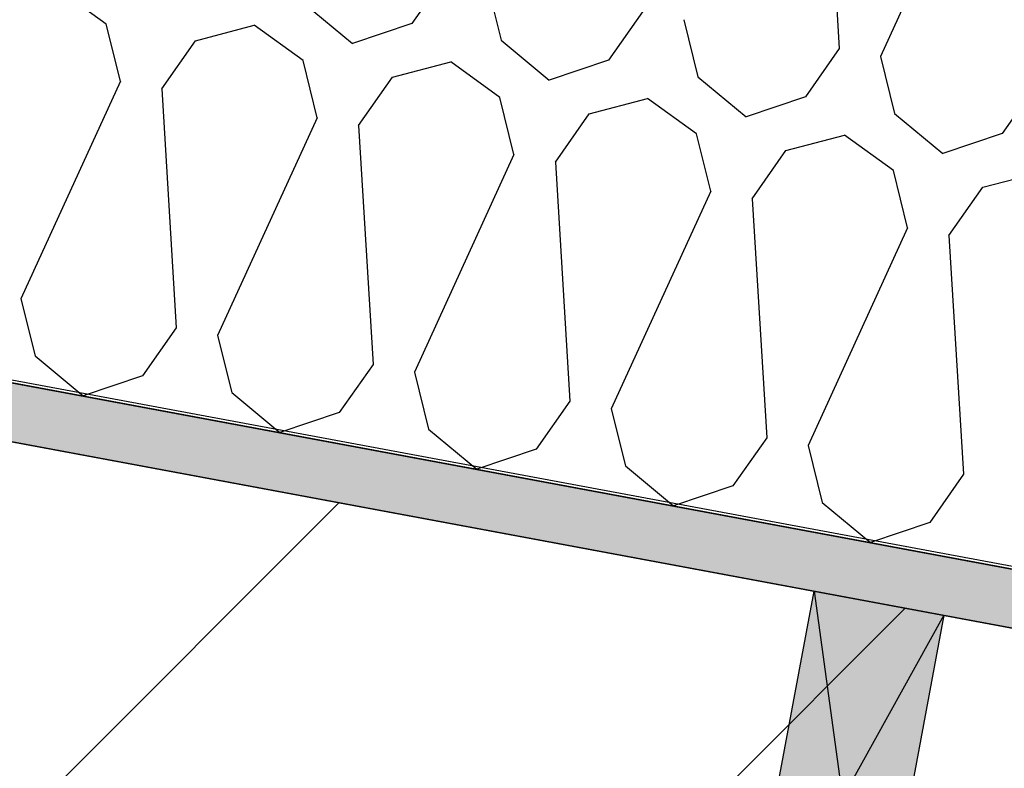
# Model space of a CAD drawing. Header units: millimetres. Extents: x -20520 to 12860, y -2780 to 10870.
# Tile 42 of 147: x -10277 to -9903, y 7308 to 7592. Entities that reach past the tile are written whole.
import ezdxf

# ---------------------------------------------------------------- set-up
doc = ezdxf.new("R2010")
doc.units = ezdxf.units.MM
doc.header["$LTSCALE"] = 0.5
doc.header["$MEASUREMENT"] = 0
doc.linetypes.add('PLINE', pattern=[0])
for name, color, linetype in [('0(Nye konstruksjoner)', 7, 'Continuous'), ('223- Bjelker (Skravur)(Nye konstruksjoner)', 7, 'Continuous'), ('858- Detaljer(Nye konstruksjoner)', 7, 'Continuous')]:
    doc.layers.add(name, color=color, linetype=linetype)
doc.linetypes.add('Membran', pattern='A,0,[2,A-2607.160 Prinsippsnitt fløy F1.Shx,S=0.253968,R=0,X=0,Y=0],-32,0', length=32)
doc.dimstyles.new('GENERATED_STYLE__1', dxfattribs={"dimtxt": 0.18, "dimasz": 76, "dimexe": 0.18, "dimexo": 0.0625, "dimgap": 0, "dimtad": 0, "dimtih": 1, "dimtoh": 1, "dimdec": 4, "dimzin": 0, "dimdsep": 46, "dimcen": 0.09, "dimadec": 0, "dimazin": 0, "dimtfac": 1, "dimtdec": 4, "dimtmove": 0, "dimatfit": 3, "dimldrblk": 'ARROWHEAD_17', "dimfxl": 1, "dimtolj": 1, "dimtzin": 0, "dimarcsym": 0})

# ---------------------------------------------------------------- blocks, each defined once
blk = doc.blocks.new('*X27')
at = {"layer": '223- Bjelker (Skravur)(Nye konstruksjoner)', "linetype": 'PLINE'}
for p, q in [((-9971.48, 7671.66), (-9965.97, 7581.13)), ((-9912.56, 7660.68), (-9950.3, 7578.21)), ((-10115.16, 7608.91), (-10127.97, 7590.63)), ((-10243.78, 7590.46), (-10262.36, 7603.89)), ((-10099.49, 7605.99), (-10094.12, 7584.32)), ((-10168.72, 7598.22), (-10150.46, 7583.05)), ((-10040.57, 7595.02), (-10053.38, 7576.74)), ((-10024.89, 7592.1), (-10019.52, 7570.43)), ((-10238.41, 7568.79), (-10243.78, 7590.46)), ((-10209.93, 7584.15), (-10187.76, 7590)), ((-10169.18, 7576.57), (-10187.76, 7590)), ((-10127.97, 7590.63), (-10150.46, 7583.05)), ((-10222.74, 7565.87), (-10209.93, 7584.15)), ((-10094.12, 7584.32), (-10075.87, 7569.16)), ((-9965.97, 7581.13), (-9978.78, 7562.84)), ((-10163.81, 7554.9), (-10169.18, 7576.57)), ((-10053.38, 7576.74), (-10075.87, 7569.16)), ((-9950.3, 7578.21), (-9944.93, 7556.54)), ((-10135.33, 7570.26), (-10113.16, 7576.11)), ((-10094.59, 7562.67), (-10113.16, 7576.11)), ((-10148.14, 7551.98), (-10135.33, 7570.26)), ((-10019.52, 7570.43), (-10001.27, 7555.27)), ((-10238.41, 7568.79), (-10276.15, 7486.32)), ((-10222.74, 7565.87), (-10217.22, 7475.34)), ((-9891.37, 7567.23), (-9904.18, 7548.95)), ((-10089.22, 7541), (-10094.59, 7562.67)), ((-10060.73, 7556.37), (-10038.57, 7562.22)), ((-10019.99, 7548.78), (-10038.57, 7562.22)), ((-9978.78, 7562.84), (-10001.27, 7555.27)), ((-10163.81, 7554.9), (-10201.55, 7472.42)), ((-10073.54, 7538.09), (-10060.73, 7556.37)), ((-9944.93, 7556.54), (-9926.67, 7541.38)), ((-10148.14, 7551.98), (-10142.63, 7461.45)), ((-10014.62, 7527.11), (-10019.99, 7548.78)), ((-9986.14, 7542.48), (-9963.97, 7548.32)), ((-9945.39, 7534.89), (-9963.97, 7548.32)), ((-9904.18, 7548.95), (-9926.67, 7541.38)), ((-10089.22, 7541), (-10126.95, 7458.53)), ((-9998.95, 7524.19), (-9986.14, 7542.48)), ((-10073.54, 7538.09), (-10068.03, 7447.56)), ((-9940.02, 7513.22), (-9945.39, 7534.89)), ((-9911.54, 7528.58), (-9889.37, 7534.43)), ((-9924.35, 7510.3), (-9911.54, 7528.58)), ((-10014.62, 7527.11), (-10052.36, 7444.64)), ((-9998.95, 7524.19), (-9993.43, 7433.66)), ((-9940.02, 7513.22), (-9977.76, 7430.74)), ((-9924.35, 7510.3), (-9918.84, 7419.77)), ((-10276.15, 7486.32), (-10270.78, 7464.65)), ((-10217.22, 7475.34), (-10230.03, 7457.06)), ((-10201.55, 7472.42), (-10196.18, 7450.75)), ((-10270.78, 7464.65), (-10252.52, 7449.48)), ((-10142.63, 7461.45), (-10155.44, 7443.17)), ((-10126.95, 7458.53), (-10121.58, 7436.86)), ((-10230.03, 7457.06), (-10252.52, 7449.48)), ((-10196.18, 7450.75), (-10177.93, 7435.59)), ((-10068.03, 7447.56), (-10080.84, 7429.27)), ((-10155.44, 7443.17), (-10177.93, 7435.59)), ((-10052.36, 7444.64), (-10046.99, 7422.97)), ((-10121.58, 7436.86), (-10103.33, 7421.7)), ((-9993.43, 7433.66), (-10006.24, 7415.38)), ((-10080.84, 7429.27), (-10103.33, 7421.7)), ((-9977.76, 7430.74), (-9972.39, 7409.07)), ((-10046.99, 7422.97), (-10028.73, 7407.8)), ((-9918.84, 7419.77), (-9931.65, 7401.49)), ((-10006.24, 7415.38), (-10028.73, 7407.8)), ((-9972.39, 7409.07), (-9954.14, 7393.91)), ((-9931.65, 7401.49), (-9954.14, 7393.91))]:
    blk.add_line(p, q, dxfattribs=at)
blk = doc.blocks.new('X-boks symbol[20]', base_point=(-9975.49, 7375.51))
at = {"layer": '858- Detaljer(Nye konstruksjoner)', "linetype": 'Continuous'}
blk.add_hatch(color=256, dxfattribs=at).paths.add_polyline_path([(-9975.49, 7375.51), (-10002.96, 7228.05), (-9953.8, 7218.89), (-9926.34, 7366.36)])
at = {"layer": '858- Detaljer(Nye konstruksjoner)', "linetype": 'PLINE'}
for p, q in [((-10002.96, 7228.05), (-9975.49, 7375.51)), ((-9975.49, 7375.51), (-9926.34, 7366.36)), ((-9975.49, 7375.51), (-9953.8, 7218.89)), ((-9926.34, 7366.36), (-10002.96, 7228.05)), ((-9926.34, 7366.36), (-9953.8, 7218.89)), ((-9953.8, 7218.89), (-10002.96, 7228.05))]:
    blk.add_line(p, q, dxfattribs=at)
blk = doc.blocks.new('ARROWHEAD_17')
at = {"linetype": 'Continuous'}
for p, q in [((-0.1876, -0.7), (0.1876, 0.7)), ((0, 0), (-1, 0))]:
    blk.add_line(p, q, dxfattribs=at)

msp = doc.modelspace()

# ---------------------------------------------------------------- hatches: boundary and pattern name
at = {"layer": '223- Bjelker (Skravur)(Nye konstruksjoner)', "linetype": 'Continuous'}
h = msp.add_hatch(dxfattribs=at)
h.set_pattern_fill('Skrålinjer_3', color=256, style=0, pattern_type=2)
h.set_pattern_definition([(45, (0, 0), (-127.2792, 127.2792), [])])
h.paths.add_polyline_path([(-13100, 7450), (-12900, 7450), (-12900, 7411.58), (-7200, 6350), (-7000, 6350), (-7000, 6821.35), (-13100, 7957.42)])
h = msp.add_hatch(dxfattribs=at)
h.set_pattern_fill('Prikker_tett', color=256, style=0, pattern_type=2)
h.set_pattern_definition([(0, (0, 0), (0, 43.30127), [0, -25]), (0, (12.5, 21.65), (0, 43.30127), [0, -25])])
h.paths.add_polyline_path([(-12895, 7919.24), (-6445.74, 6718.12), (-6445.74, 6740.5), (-12895, 7941.62)])

# ---------------------------------------------------------------- linework, layer by layer
at = {"layer": '0(Nye konstruksjoner)', "linetype": 'Membran', "flags": 128}
msp.add_lwpolyline([(-12899, 5920), (-12899, 7943.39), (-6445.74, 6741.52), (-6445.74, 6473), (-150, 6473)], dxfattribs=at)
at = {"layer": '223- Bjelker (Skravur)(Nye konstruksjoner)', "linetype": 'PLINE', "flags": 128}
for points in [[(-12900, 7942.55), (-6445.74, 6740.5), (-6445.74, 7045.66), (-12900, 8247.71)], [(-13100, 7450), (-12900, 7450), (-12900, 7411.58), (-7200, 6350), (-7000, 6350), (-7000, 6821.35), (-13100, 7957.42)], [(-12895, 7919.24), (-6445.74, 6718.12), (-6445.74, 6740.5), (-12895, 7941.62)]]:
    msp.add_lwpolyline(points, close=True, dxfattribs=at)

# ---------------------------------------------------------------- block references
at = {"layer": '223- Bjelker (Skravur)(Nye konstruksjoner)', "linetype": 'PLINE'}
msp.add_blockref('*X27', (0, 0), dxfattribs=at)
at = {"layer": '858- Detaljer(Nye konstruksjoner)', "linetype": 'PLINE'}
msp.add_blockref('X-boks symbol[20]', (-9975.49, 7375.51), dxfattribs=at)

# ---------------------------------------------------------------- leaders
at = {"layer": '858- Detaljer(Nye konstruksjoner)', "linetype": 'PLINE', "annotation_type": 0, "has_hookline": 1, "hookline_direction": 0, "text_width": 2111.8}
msp.add_leader([(-10986.77, 7346.87), (-10748.78, 8670.17), (-10331.57, 8624.74)], dimstyle='GENERATED_STYLE__1', dxfattribs=at)

doc.saveas('drawing.dxf')
